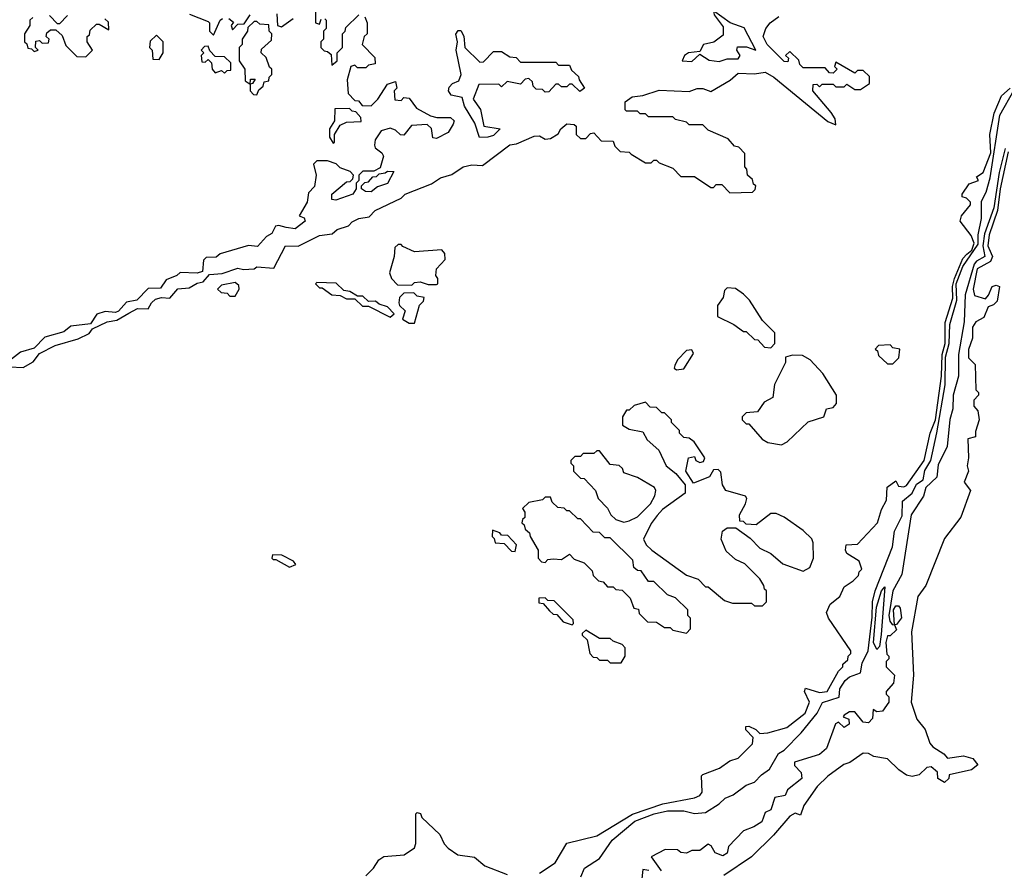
# Model space of a CAD drawing. Extents: x 2737310 to 2869991, y 870230 to 1012730.
# Tile 221 of 256: x 2786872 to 2790495, y 926007 to 929137. Entities that reach past the tile are written whole.
import ezdxf

# ---------------------------------------------------------------- set-up
doc = ezdxf.new("R2010")
doc.units = 0

msp = doc.modelspace()

# ---------------------------------------------------------------- linework, layer by layer
at = {"layer": '0CON02XD'}
for points in [[(2788142.5, 929147.5), (2788150, 929125), (2788150, 929085), (2788140, 929075), (2788132.5, 929045), (2788178.3, 928998.3), (2788180, 928975), (2788155, 928970), (2788145, 928960), (2788115, 928960), (2788105, 928970), (2788090, 928965), (2788077.5, 928915), (2788080, 928865), (2788105, 928840), (2788118.3, 928838.3), (2788131.7, 928821.7), (2788165, 928820), (2788190, 928845), (2788225, 928900), (2788255, 928910), (2788260, 928885), (2788250, 928875), (2788251.7, 928841.7), (2788275, 928840), (2788285, 928850), (2788305, 928847.5), (2788331.7, 928811.7), (2788383, 928783), (2788407, 928777), (2788457, 928777), (2788470, 928765), (2788467, 928753), (2788448.3, 928721.7), (2788405, 928700), (2788391.7, 928701.7), (2788387, 928737), (2788371.7, 928751.7), (2788313, 928747), (2788285, 928712.5), (2788273, 928713), (2788255, 928730), (2788235, 928737.5), (2788201.7, 928728.3), (2788180, 928695), (2788177.5, 928675), (2788180, 928665), (2788205, 928647.5), (2788210, 928635), (2788198.3, 928591.7), (2788175, 928580), (2788135, 928580), (2788120, 928565), (2788120, 928545), (2788110, 928535), (2788110, 928515), (2788097.5, 928495), (2788035, 928473.3), (2788020, 928475), (2788020, 928495), (2788075, 928540), (2788088.3, 928541.7), (2788098.3, 928551.7), (2788100, 928565), (2788088.3, 928578.3), (2788051.7, 928591.7), (2788037, 928607), (2788005, 928617.5), (2787965, 928617.5), (2787952.5, 928605), (2787962.5, 928565), (2787957, 928523), (2787935, 928500), (2787930, 928465), (2787900, 928415), (2787918.3, 928408.3), (2787922.5, 928395), (2787885, 928366.7), (2787852.7, 928372.7), (2787825, 928380), (2787813, 928377), (2787799.3, 928350.7), (2787780.7, 928339.3), (2787747.5, 928302.5), (2787713.6, 928306.4), (2787610, 928275), (2787595, 928262.5), (2787558.3, 928261.7), (2787548.3, 928251.7), (2787545, 928210), (2787525, 928204), (2787463, 928207), (2787450, 928195), (2787410.7, 928179.3), (2787390.7, 928149.3), (2787345, 928147.5), (2787302.5, 928105), (2787265, 928097.5), (2787235.8, 928064.2), (2787225, 928060), (2787186.4, 928063.6), (2787156.1, 928053.9), (2787132, 928018), (2787060.7, 928009.3), (2787035, 927988.8), (2786965, 927968.8), (2786925, 927928), (2786875, 927914), (2786842.1, 927887.9)], [(2786920, 929145), (2786910, 929135), (2786910, 929115), (2786890, 929085), (2786890, 929055), (2786898.3, 929048.3), (2786901.7, 929031.7), (2786915, 929030), (2786925, 929020), (2786940, 929025), (2786930, 929035), (2786931.7, 929058.3), (2786945, 929060), (2786955, 929050), (2786978.3, 929051.7), (2786980, 929065), (2786970, 929075), (2786971.7, 929088.3), (2786985, 929100), (2787005, 929100), (2787028.3, 929078.3), (2787041.7, 929041.7), (2787081.7, 929001.7), (2787115, 929000), (2787140, 929025), (2787120, 929055), (2787120, 929075), (2787128.3, 929081.7), (2787131.7, 929098.3), (2787155, 929120), (2787165, 929120), (2787200, 929100), (2787198.3, 929128.3), (2787185, 929140)], [(2787048.3, 929151.7), (2787018.3, 929121.7), (2787011.7, 929121.7), (2786981.7, 929151.7)], [(2787497, 929157), (2787565, 929130), (2787570, 929125), (2787570, 929095), (2787585, 929080), (2787610, 929135), (2787618.3, 929141.7)], [(2787641.7, 929141.7), (2787658.3, 929128.3), (2787650, 929115), (2787655, 929100), (2787675, 929120), (2787698.3, 929121.7), (2787720, 929155)], [(2787818.3, 929158.3), (2787820, 929115), (2787835, 929110), (2787878.3, 929141.7)], [(2787960, 929165), (2787960, 929125), (2787975, 929120), (2787981.7, 929138.3)], [(2787995, 929140), (2788000, 929135), (2788000, 929105), (2787990, 929095), (2787990, 929065), (2787980, 929055), (2787980, 929035), (2787991.7, 929021.7), (2788005, 929020), (2788018.3, 929008.3), (2788020, 928970), (2788040, 928985), (2788040, 929015), (2788060, 929035), (2788060, 929085), (2788070, 929095), (2788071.7, 929108.3), (2788120, 929155)], [(2789121.7, 928641.7), (2789175, 928610), (2789195, 928610), (2789205, 928620), (2789215, 928620), (2789225, 928610), (2789275, 928590), (2789305, 928560), (2789355, 928560), (2789415, 928520), (2789425, 928520), (2789435, 928530), (2789455, 928530), (2789485, 928500), (2789568.3, 928501.7), (2789578.3, 928511.7), (2789580, 928525), (2789571.7, 928531.7), (2789568.3, 928548.3), (2789550, 928565), (2789547, 928587), (2789540, 928595), (2789540, 928645), (2789518.3, 928668.3), (2789501.7, 928671.7), (2789478.3, 928698.3), (2789405, 928730), (2789385, 928750), (2789335, 928750), (2789325, 928760), (2789285, 928770), (2789275, 928780), (2789185, 928780), (2789175, 928790), (2789155, 928790), (2789145, 928800), (2789105, 928800), (2789100, 928805), (2789100, 928835), (2789125, 928853.3), (2789165, 928857.5), (2789225, 928877.5), (2789335, 928872.5), (2789365, 928883.3), (2789385, 928883.3), (2789415, 928872.5), (2789486.1, 928913.9), (2789515, 928940), (2789575, 928937.5), (2789615, 928943.3), (2789646.7, 928925), (2789845, 928762.5), (2789875, 928750), (2789871.7, 928771.7), (2789857.5, 928795), (2789790, 928875), (2789791.7, 928898.3), (2789805, 928900), (2789815, 928890), (2789825, 928900), (2789865, 928900), (2789875, 928890), (2789905, 928890), (2789915, 928900), (2789945, 928880), (2789965, 928880), (2789998.3, 928901.7), (2789998.3, 928928.3), (2789975, 928950), (2789955, 928950), (2789945, 928940), (2789875, 928980), (2789870, 928965), (2789880, 928955), (2789865, 928940), (2789851.7, 928941.7), (2789835, 928960), (2789755, 928960), (2789741.7, 928971.7), (2789738.3, 928988.3), (2789705, 929020), (2789690, 929005), (2789700, 928995), (2789698.3, 928981.7), (2789685, 928982.5), (2789622.5, 929045), (2789607.5, 929075), (2789617.5, 929105), (2789633.3, 929125), (2789665, 929148)], [(2789345, 928982.5), (2789375, 929010), (2789408.3, 928988.3), (2789445, 928983.3), (2789475, 928992.5), (2789515, 928993.3), (2789522.5, 929005), (2789510, 929025), (2789513, 929037), (2789546.4, 929036.4), (2789580, 929025), (2789537, 929107), (2789485.6, 929125.6), (2789425, 929170), (2789427.5, 929155), (2789460.8, 929110.8), (2789459.7, 929080.3), (2789426, 929054), (2789387.5, 929045), (2789375, 929020), (2789332.5, 929015), (2789317.5, 929005), (2789310, 928985), (2789345, 928982.5)], [(2787745, 928860), (2787751.7, 928878.3), (2787768.3, 928891.7), (2787771.7, 928908.3), (2787788.3, 928911.7), (2787790, 928925), (2787800, 928935), (2787800, 928955), (2787791.7, 928961.7), (2787778.3, 928998.3), (2787760, 929015), (2787761.7, 929028.3), (2787798.3, 929061.7), (2787800, 929085), (2787790, 929095), (2787788.3, 929118.3), (2787755, 929120), (2787745, 929130), (2787735, 929130), (2787711.7, 929108.3), (2787710, 929095), (2787690, 929065), (2787690, 929045), (2787680, 929035), (2787680, 928985), (2787700, 928955), (2787701.7, 928911.7), (2787720, 928900), (2787721.7, 928918.3), (2787738.3, 928918.3), (2787728.3, 928901.7), (2787720, 928900), (2787720, 928875), (2787731.7, 928861.7), (2787745, 928860)], [(2787385, 928990), (2787400, 929015), (2787400, 929055), (2787375, 929080), (2787351.7, 929058.3), (2787350, 929035), (2787360, 929025), (2787361.7, 928991.7), (2787385, 928990)], [(2788563.6, 928703.6), (2788546.2, 928756.2), (2788508.3, 928818.3), (2788500, 928850), (2788459.3, 928859.3), (2788450, 928875), (2788451.7, 928888.3), (2788465, 928902.5), (2788488, 928912), (2788496.7, 928935), (2788477.5, 929025), (2788482.5, 929055), (2788477, 929083), (2788485, 929097.5), (2788495, 929097.5), (2788506.4, 929076.4), (2788510, 929035), (2788565, 928980), (2788578.3, 928981.7), (2788615, 929020), (2788645, 929020), (2788675, 929000), (2788698.3, 928998.3), (2788715, 928980), (2788845, 928980), (2788855, 928970), (2788895, 928970), (2788901.7, 928951.7), (2788928.3, 928928.3), (2788930, 928915), (2788950, 928885), (2788932.5, 928872.5), (2788905, 928900), (2788895, 928900), (2788885, 928890), (2788865, 928890), (2788855, 928900), (2788845, 928900), (2788818.3, 928871.7), (2788805, 928870), (2788795, 928880), (2788771.7, 928881.7), (2788761.7, 928891.7), (2788758.3, 928908.3), (2788745, 928920), (2788731.7, 928918.3), (2788715, 928900), (2788665, 928910), (2788645, 928890), (2788635, 928900), (2788561.7, 928898.3), (2788540, 928845), (2788567, 928807), (2788580, 928745), (2788640, 928735), (2788615, 928711.2), (2788595, 928704.2), (2788563.6, 928703.6)], [(2787625, 928940), (2787635, 928950), (2787648.3, 928951.7), (2787648.3, 928978.3), (2787625, 929000), (2787591.7, 929001.7), (2787571.7, 929021.7), (2787565, 929040), (2787551.7, 929038.3), (2787540, 929025), (2787550, 929015), (2787540, 929005), (2787541.7, 928981.7), (2787555, 928980), (2787565, 928990), (2787578.3, 928978.3), (2787580, 928955), (2787591.7, 928941.7), (2787615, 928950), (2787625, 928940)], [(2790356.3, 928273.7), (2790375, 928289.1), (2790383.1, 928315), (2790373.1, 928343.1), (2790332.5, 928395), (2790337.5, 928415), (2790370, 928455), (2790370, 928465), (2790355, 928480), (2790340, 928485), (2790340, 928495), (2790365, 928532.5), (2790400, 928545), (2790391.7, 928558.3), (2790416.7, 928575), (2790445, 928647.5), (2790441.2, 928715), (2790457.7, 928792.3), (2790483.8, 928856.2), (2790515.6, 928885)], [(2788937, 925983), (2788950, 926015), (2789005, 926050), (2789052.4, 926117.6), (2789135, 926188.1), (2789206.7, 926215), (2789255, 926225.6), (2789315, 926225.7), (2789355, 926216), (2789395, 926220), (2789445, 926251.2), (2789467.7, 926272.3), (2789497.5, 926285), (2789545, 926320), (2789575, 926331.2), (2789601.2, 926358.8), (2789631.2, 926378.8), (2789663.9, 926436.1), (2789685, 926448.8), (2789747.4, 926512.6), (2789805.8, 926585), (2789825.6, 926624.4), (2789886.4, 926643.6), (2789889.2, 926675), (2789909.2, 926705), (2789925, 926718.6), (2789965, 926733.3), (2789971.5, 926768.5), (2789993.1, 926815), (2790008.3, 926938.3), (2790009.4, 926995), (2790019.4, 927035), (2790083.2, 927196.8), (2790090.4, 927255), (2790118.2, 927311.8), (2790120.6, 927365), (2790155.4, 927394.6), (2790172, 927428), (2790195.8, 927444.2), (2790201.7, 927478.3), (2790224.4, 927515), (2790246.1, 927616.1), (2790276.9, 927793.1), (2790278.2, 927895), (2790292, 927945), (2790293.9, 928015), (2790319.6, 928105), (2790317.9, 928165), (2790341.5, 928228.5), (2790398.7, 928311.3), (2790398.6, 928345), (2790410.6, 928405), (2790410.5, 928469.5), (2790427.5, 928502.5), (2790442.2, 928555), (2790478.5, 928785), (2790530.8, 928879.2)], [(2788025, 928682.5), (2788030, 928685), (2788030, 928715), (2788051.7, 928748.3), (2788075, 928760), (2788128.3, 928761.7), (2788127, 928777), (2788108.3, 928798.3), (2788095, 928800), (2788085, 928810), (2788031.7, 928808.3), (2788030, 928765), (2788012.5, 928735), (2788012.5, 928705), (2788025, 928682.5)], [(2786835, 927860), (2786885, 927856.7), (2786921.7, 927878.3), (2786945, 927908), (2787002.1, 927937.9), (2787086.9, 927963.1), (2787127.3, 927982.7), (2787140.3, 927999.7), (2787194.4, 928025.6), (2787229.1, 928030.9), (2787273.1, 928056.9), (2787305, 928074.3), (2787345, 928072.5), (2787357.1, 928095), (2787372.1, 928107.9), (2787394.2, 928114.2), (2787425, 928112.5), (2787453.3, 928146.7), (2787495, 928150.8), (2787525, 928167.5), (2787547.7, 928172.3), (2787570.9, 928199.1), (2787617.5, 928202.5), (2787675, 928222.5), (2787695, 928217.5), (2787735, 928220), (2787745, 928227.5), (2787807, 928223), (2787850, 928305), (2787897, 928303), (2787975, 928342.5), (2788021.7, 928348.3), (2788040, 928365), (2788081.7, 928378.3), (2788095, 928392.5), (2788120, 928405), (2788158.3, 928411.7), (2788180, 928435), (2788275, 928480), (2788290, 928495), (2788387, 928533), (2788420, 928555), (2788462.5, 928567.5), (2788504.1, 928595.9), (2788535, 928602.5), (2788575, 928600), (2788675, 928676), (2788700, 928680), (2788765, 928708.8), (2788785, 928710), (2788805, 928697.5), (2788825, 928700), (2788853, 928717), (2788862.5, 928735), (2788885, 928753.3), (2788911.7, 928751.7), (2788920, 928745), (2788920, 928715), (2788935, 928700), (2788955, 928700), (2788971.7, 928718.3), (2788985, 928720), (2789011.7, 928691.7), (2789055, 928690), (2789061.7, 928671.7), (2789081.7, 928651.7), (2789115, 928650), (2789121.7, 928641.7)], [(2790497.4, 928662.6), (2790476, 928574), (2790455.9, 928444.1), (2790421.5, 928348.5), (2790415.5, 928305), (2790422.9, 928265), (2790391.9, 928248.1), (2790383.1, 928236.9), (2790350, 928125), (2790346.5, 928025), (2790325.5, 927905), (2790326, 927825), (2790306.9, 927755), (2790305.5, 927704.5), (2790294.6, 927665.4), (2790284.2, 927565.8), (2790250.7, 927499.3), (2790246.4, 927453.6), (2790206.2, 927415), (2790197, 927383), (2790152.5, 927315), (2790117.5, 927095), (2790084.2, 927035), (2790070, 926945), (2790073.6, 926923.6), (2790081.7, 926911.7), (2790090, 926910), (2790087.5, 926965), (2790095, 926980), (2790105, 926980), (2790111.7, 926971.7), (2790116.4, 926936.4), (2790098.3, 926911.7), (2790090, 926910), (2790098.3, 926891.7), (2790075, 926870), (2790065, 926870), (2790058.8, 926845), (2790062.5, 926802.5), (2790070, 926795), (2790070, 926785), (2790060, 926775), (2790060, 926755), (2790090, 926725), (2790087.5, 926695), (2790060, 926665), (2790060, 926655), (2790070, 926645), (2790070, 926625), (2790047, 926593), (2790025, 926590), (2790011.7, 926598.3), (2790010, 926565), (2789995, 926550), (2789975, 926552.5), (2789945, 926590), (2789925, 926590), (2789905, 926577.5), (2789901.7, 926571.7), (2789922.5, 926562.5), (2789923.3, 926545), (2789905, 926532.5), (2789885, 926552.5), (2789874.1, 926545.9), (2789840, 926455), (2789815, 926432.5), (2789722.5, 926405), (2789723, 926393), (2789747, 926367), (2789750, 926345), (2789697, 926303), (2789688.3, 926281.7), (2789650, 926275), (2789635, 926230), (2789615, 926220), (2789602.5, 926185), (2789573, 926167), (2789535, 926152.5), (2789480, 926095), (2789475, 926070), (2789459.3, 926060.7), (2789430.7, 926070.7), (2789416.4, 926096.4), (2789405, 926102.5), (2789375, 926080), (2789345, 926080), (2789325, 926070), (2789305, 926072.5), (2789291.7, 926081.7), (2789246.4, 926083.6), (2789195, 926056.7), (2789232.5, 926005)], [(2790509.3, 928650.7), (2790479.6, 928515), (2790469.1, 928435), (2790438.5, 928345), (2790434.5, 928305), (2790446.7, 928276.7), (2790450.8, 928265), (2790443.3, 928246.7), (2790395, 928220), (2790380, 928145), (2790385, 928122.5), (2790425, 928110), (2790437, 928123), (2790450, 928155), (2790465, 928160), (2790477.5, 928155), (2790468.3, 928101.7), (2790455, 928087.5), (2790435, 928080), (2790419.3, 928040.7), (2790390, 928025), (2790377.5, 928005), (2790377.5, 927965), (2790363, 927923), (2790363, 927893), (2790387.5, 927867.5), (2790390, 927775), (2790400, 927765), (2790400, 927755), (2790383, 927737), (2790382.5, 927715), (2790397, 927697), (2790402.5, 927665), (2790388.3, 927621.7), (2790388.3, 927601.7), (2790360, 927595), (2790363.3, 927525), (2790357.5, 927495), (2790363.3, 927475), (2790347.5, 927435), (2790370, 927405), (2790334.2, 927305.8), (2790275, 927227.5), (2790206.2, 927055), (2790176.7, 927015), (2790152.9, 926885), (2790160, 926725), (2790152.5, 926625), (2790173.2, 926563.2), (2790203.8, 926525), (2790220, 926475), (2790231.7, 926461.7), (2790272.5, 926435), (2790285, 926420), (2790345, 926428), (2790378.3, 926418.3), (2790397.5, 926395), (2790373.9, 926376.1), (2790291.7, 926358.3), (2790290, 926345), (2790275, 926330), (2790250, 926345), (2790248.3, 926368.3), (2790225, 926387.5), (2790210, 926385), (2790181.7, 926358.3), (2790155, 926352.5), (2790135, 926357.5), (2790107, 926377), (2790065, 926416.7), (2790015, 926426.2), (2789995, 926436.7), (2789975, 926437.5), (2789926.1, 926403.9), (2789903.9, 926396.1), (2789845, 926353.3), (2789806.2, 926315), (2789757.5, 926245), (2789745, 926210), (2789725, 926217.5), (2789705, 926206.7), (2789645, 926136.7), (2789563.9, 926056.1), (2789462.7, 925987.3)], [(2788165, 928504), (2788144.2, 928504.2), (2788130, 928515), (2788130, 928525), (2788141.7, 928538.3), (2788155, 928540), (2788171.7, 928558.3), (2788185, 928560), (2788195, 928570), (2788217, 928573), (2788225, 928580), (2788248.3, 928578.3), (2788225.7, 928534.3), (2788188, 928522), (2788165, 928504)], [(2788315, 928160), (2788325, 928170), (2788345, 928172.5), (2788375, 928162.5), (2788405, 928162.5), (2788410, 928165), (2788410, 928185), (2788402.5, 928195), (2788405, 928220), (2788437.5, 928255), (2788436.4, 928276.4), (2788425, 928290), (2788325, 928282.5), (2788281.7, 928301.7), (2788275, 928310), (2788265, 928310), (2788251.7, 928298.3), (2788250, 928265), (2788232.5, 928205), (2788240, 928185), (2788261.7, 928161.7), (2788315, 928160)], [(2788783.9, 925996.1), (2788842.5, 926035), (2788885, 926106.7), (2788995, 926133.3), (2789127, 926213), (2789238.8, 926251.2), (2789355, 926273.3), (2789375, 926282.5), (2789382.5, 926295), (2789380, 926355), (2789385, 926360), (2789447, 926383), (2789485, 926410), (2789515, 926420), (2789568.3, 926471.7), (2789570, 926495), (2789543.9, 926523.9), (2789543.6, 926536.4), (2789555, 926537.5), (2789580, 926525), (2789595, 926510), (2789625, 926512.5), (2789695, 926532.5), (2789762.5, 926585), (2789777.5, 926625), (2789760, 926665), (2789763.3, 926676.7), (2789815, 926661.2), (2789842.5, 926665), (2789885, 926740), (2789900, 926755), (2789900, 926765), (2789918.3, 926781.7), (2789920, 926795), (2789930, 926805), (2789930, 926815), (2789847.5, 926935), (2789840, 926955), (2789853.6, 926986.4), (2789890, 927015), (2789905, 927050), (2789938.3, 927071.7), (2789958.3, 927091.7), (2789960, 927105), (2789970, 927115), (2789960, 927145), (2789915, 927172.5), (2789910, 927185), (2789912.5, 927205), (2789955, 927207.5), (2790027.5, 927285), (2790042.5, 927335), (2790061.7, 927368.3), (2790063.8, 927416.2), (2790095, 927440), (2790105, 927420), (2790125, 927417.5), (2790135, 927422.5), (2790200, 927515), (2790221.2, 927615), (2790241.9, 927665), (2790263.1, 927825), (2790266.1, 927905), (2790276.4, 927945), (2790277, 928023), (2790305, 928112.5), (2790304.5, 928155), (2790311.2, 928185), (2790342, 928258), (2790356.3, 928273.7)], [(2787665, 928120), (2787680, 928145), (2787678.3, 928158.3), (2787665, 928170), (2787615, 928160), (2787600, 928145), (2787613, 928133), (2787635, 928130), (2787645, 928120), (2787665, 928120)], [(2788235, 928042.5), (2788250, 928055), (2788225, 928080), (2788195, 928090), (2788181.7, 928101.7), (2788155, 928100), (2788135, 928120), (2788115, 928120), (2788087, 928137), (2788065, 928140), (2788037, 928167), (2787965, 928170), (2787960, 928165), (2787975, 928150), (2787985, 928150), (2788020, 928125), (2788051.7, 928121.7), (2788075, 928110), (2788105, 928110), (2788133, 928083), (2788155, 928082.5), (2788235, 928042.5)], [(2788325, 928020), (2788343, 928087), (2788358.3, 928101.7), (2788360, 928115), (2788335, 928120), (2788321.7, 928131.7), (2788285, 928130), (2788270, 928115), (2788267.5, 928095), (2788270, 928085), (2788290, 928065), (2788280, 928035), (2788305, 928020), (2788325, 928020)], [(2789635, 927930), (2789650, 927945), (2789650, 927985), (2789605, 928030), (2789557.5, 928105), (2789535, 928127.5), (2789505, 928147.5), (2789475, 928150), (2789465, 928140), (2789460, 928115), (2789440, 928085), (2789440, 928045), (2789500, 928015), (2789535, 927990), (2789545, 927990), (2789575, 927960), (2789588.3, 927958.3), (2789611.7, 927931.7), (2789635, 927930)], [(2790085, 927870), (2790107, 927893), (2790110, 927925), (2790085, 927930), (2790075, 927940), (2790031.7, 927938.3), (2790020, 927925), (2790028.3, 927918.3), (2790031.7, 927901.7), (2790065, 927870), (2790085, 927870)], [(2789288.3, 927848.3), (2789315, 927852.5), (2789351.7, 927908.3), (2789345, 927922.5), (2789325, 927920), (2789292.5, 927885), (2789282.5, 927865), (2789280, 927855), (2789288.3, 927848.3)], [(2789675, 927572.5), (2789695.9, 927584.1), (2789772.9, 927657.1), (2789830, 927675), (2789840, 927705), (2789865, 927710), (2789877.5, 927725), (2789877.5, 927755), (2789827.5, 927835), (2789780, 927885), (2789751.7, 927901.7), (2789715, 927902.5), (2789690, 927895), (2789690, 927875), (2789648.8, 927795), (2789643, 927747), (2789610.7, 927729.3), (2789586.1, 927693.9), (2789545, 927690), (2789530, 927675), (2789530, 927665), (2789545, 927650), (2789555, 927650), (2789603.9, 927593.9), (2789625, 927581.2), (2789675, 927572.5)], [(2789605, 926980), (2789620, 926995), (2789620, 927035), (2789611.7, 927041.7), (2789610, 927055), (2789595, 927080), (2789540, 927135), (2789505, 927150), (2789471.7, 927181.7), (2789452.5, 927225), (2789457.5, 927255), (2789475, 927266.7), (2789507, 927267), (2789559.3, 927229.3), (2789595, 927192.5), (2789635, 927172.5), (2789680, 927135), (2789755, 927107.5), (2789779.3, 927120.7), (2789792.5, 927155), (2789791.7, 927211.7), (2789786.1, 927226.1), (2789755, 927257.5), (2789685, 927306.7), (2789655, 927320), (2789635, 927320), (2789581.7, 927278.3), (2789545, 927280), (2789535, 927290), (2789521.7, 927291.7), (2789520, 927315), (2789542.5, 927355), (2789547.5, 927375), (2789543, 927383), (2789470, 927405), (2789457.5, 927425), (2789451.7, 927471.7), (2789441.7, 927481.7), (2789425, 927480), (2789410, 927455), (2789351.7, 927431.7), (2789322.5, 927475), (2789332.5, 927525), (2789355, 927530), (2789360, 927515), (2789375, 927507.5), (2789388.3, 927511.7), (2789392.5, 927525), (2789353, 927583), (2789335, 927597.5), (2789315, 927600), (2789300, 927615), (2789300, 927625), (2789270, 927655), (2789270, 927665), (2789245, 927690), (2789235, 927690), (2789215, 927710), (2789191.7, 927711.7), (2789175, 927730), (2789133, 927717), (2789115, 927700), (2789105, 927700), (2789090, 927675), (2789090, 927645), (2789115, 927630), (2789165, 927620), (2789180.7, 927590.7), (2789223, 927553), (2789250, 927495), (2789286.4, 927466.4), (2789320, 927425), (2789320, 927395), (2789237.5, 927335), (2789218, 927312), (2789195, 927282.5), (2789167.5, 927225), (2789177.5, 927205), (2789197.5, 927185), (2789325, 927092.5), (2789368.3, 927078.3), (2789395, 927050), (2789405, 927050), (2789465, 927000), (2789495, 926990), (2789565, 926990), (2789575, 926980), (2789605, 926980)], [(2789095, 927287.5), (2789115, 927292.5), (2789145, 927307.5), (2789193.3, 927355), (2789208.8, 927385), (2789212.5, 927405), (2789207.5, 927415), (2789145, 927452.5), (2789095, 927470), (2789090, 927485), (2789077, 927497), (2789045, 927500), (2789005, 927550), (2788995, 927550), (2788985, 927540), (2788945, 927540), (2788935, 927530), (2788915, 927530), (2788900, 927515), (2788900, 927505), (2788910, 927495), (2788910, 927475), (2788935, 927450), (2788948.3, 927448.3), (2788990, 927405), (2789000, 927375), (2789035, 927340), (2789047.5, 927315), (2789065, 927297.5), (2789095, 927287.5)], [(2789325, 926880), (2789340, 926895), (2789340, 926935), (2789330, 926945), (2789330, 926965), (2789285, 927010), (2789255, 927020), (2789205, 927070), (2789185, 927070), (2789158.3, 927108.3), (2789145, 927110), (2789131.7, 927121.7), (2789128.3, 927148.3), (2789045, 927230), (2789025, 927230), (2789005, 927250), (2788981.7, 927251.7), (2788935, 927300), (2788925, 927300), (2788895, 927330), (2788885, 927330), (2788875, 927340), (2788851.7, 927341.7), (2788831.7, 927361.7), (2788825, 927380), (2788805, 927380), (2788795, 927370), (2788745, 927360), (2788721.7, 927338.3), (2788730, 927325), (2788730, 927305), (2788721.7, 927298.3), (2788720, 927285), (2788728.3, 927278.3), (2788731.7, 927261.7), (2788748.3, 927248.3), (2788750, 927235), (2788780, 927185), (2788780, 927155), (2788791.7, 927141.7), (2788805, 927140), (2788815, 927150), (2788835, 927152.5), (2788865, 927150), (2788895, 927170), (2788911.7, 927151.7), (2788948.3, 927138.3), (2788978.3, 927108.3), (2788981.7, 927091.7), (2789001.7, 927071.7), (2789018.3, 927068.3), (2789035, 927050), (2789055, 927050), (2789065, 927040), (2789088.3, 927038.3), (2789118.3, 927008.3), (2789131.7, 926971.7), (2789148.3, 926968.3), (2789151.7, 926951.7), (2789181.7, 926921.7), (2789215, 926920), (2789245, 926900), (2789265, 926900), (2789275, 926890), (2789325, 926880)], [(2788695, 927180), (2788700, 927205), (2788668.3, 927238.3), (2788645, 927240), (2788638.3, 927248.3), (2788611.7, 927258.3), (2788610, 927235), (2788618.3, 927228.3), (2788621.7, 927211.7), (2788655, 927210), (2788681.7, 927181.7), (2788695, 927180)], [(2787865, 927122.5), (2787888.3, 927131.7), (2787880, 927145), (2787837, 927167), (2787801.7, 927168.3), (2787800, 927155), (2787805, 927150), (2787815, 927150), (2787865, 927122.5)], [(2790025, 926818.8), (2790012.9, 926845), (2790023.8, 926975), (2790042.9, 927035), (2790055, 927050), (2790042.1, 926875), (2790035, 926830), (2790025, 926818.8)], [(2788905, 926910), (2788910, 926915), (2788908.3, 926928.3), (2788838.3, 926998.3), (2788815, 927000), (2788805, 927010), (2788781.7, 927008.3), (2788781.7, 926991.7), (2788798.3, 926988.3), (2788821.7, 926961.7), (2788835, 926950), (2788848.3, 926948.3), (2788871.7, 926921.7), (2788905, 926910)], [(2789085, 926770), (2789100, 926795), (2789100, 926825), (2789088.3, 926838.3), (2789055, 926850), (2789045, 926860), (2789005, 926860), (2788955, 926890), (2788941.7, 926878.3), (2788941.7, 926871.7), (2788960, 926855), (2788970, 926805), (2788981.7, 926791.7), (2788995, 926790), (2789005, 926780), (2789035, 926780), (2789045, 926770), (2789085, 926770)], [(2788145, 925986.7), (2788173.8, 926015), (2788194, 926046), (2788211.7, 926058.3), (2788286.4, 926063.6), (2788325, 926090), (2788330, 926105), (2788330, 926215), (2788335, 926220), (2788346.4, 926216.4), (2788351.7, 926201.7), (2788418.3, 926138.3), (2788433.9, 926103.9), (2788448.3, 926088.3), (2788484.1, 926064.1), (2788545, 926055.8), (2788583, 926023), (2788665, 925992)], [(2789186.2, 926006.2), (2789165, 926010), (2789160, 925965)]]:
    msp.add_lwpolyline(points, dxfattribs=at)

doc.saveas('drawing.dxf')
